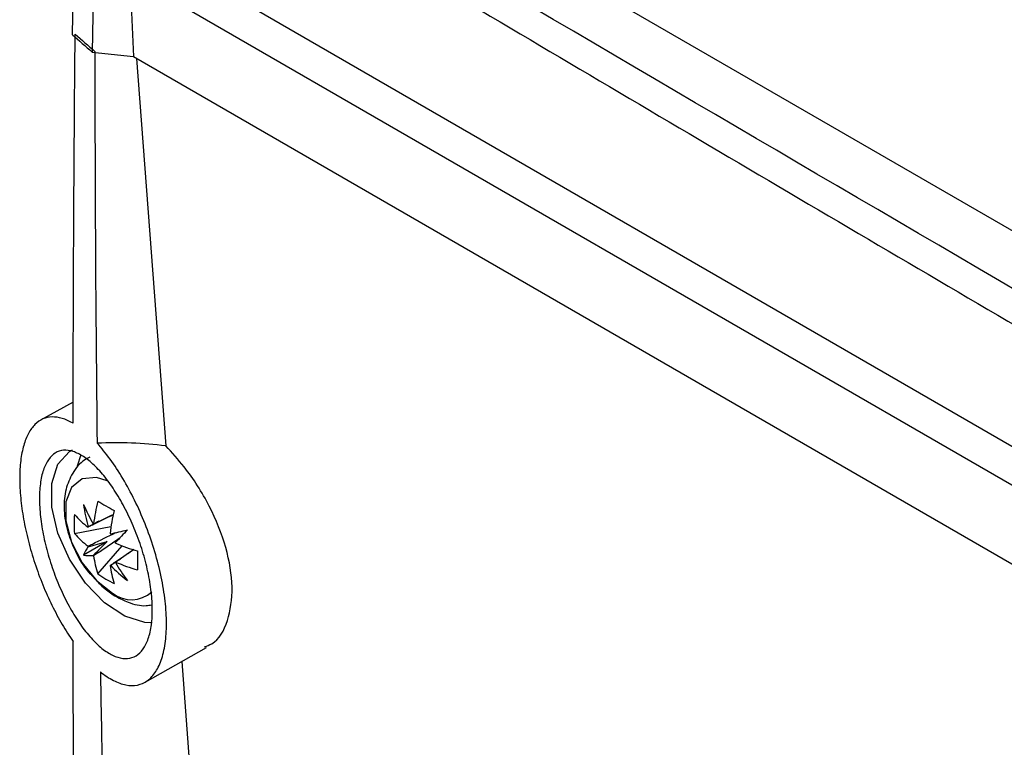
# Model space of a CAD drawing. Header units: millimetres. Extents: x 15231 to 16570, y 10019 to 11489.
# Tile 176 of 206: x 16236 to 16279, y 11191 to 11223. Entities that reach past the tile are written whole.
import ezdxf

# ---------------------------------------------------------------- set-up
doc = ezdxf.new("R2010")
doc.units = ezdxf.units.MM

msp = doc.modelspace()

# ---------------------------------------------------------------- linework, layer by layer
at = {"color": 7, "linetype": 'Continuous', "lineweight": 25}
for p, q in [((16376.476, 11157.945), (16250.466, 11230.689)), ((16240.435, 11227.366), (16240.677, 11221.544)), ((16243.691, 11225.034), (16374.998, 11149.232)), ((16241.916, 11224.339), (16375.413, 11147.273)), ((16238.845, 11221.742), (16240.677, 11221.544)), ((16240.677, 11221.544), (16376.633, 11143.059)), ((16240.82, 11221.462), (16242.109, 11204.275)), ((16238.004, 11206.211), (16236.56, 11205.418)), ((16238.345, 11203.881), (16238.187, 11203.381)), ((16238.064, 11200.386), (16239.682, 11200.699)), ((16239.508, 11200.026), (16238.465, 11199.424)), ((16239.098, 11198.595), (16240.177, 11199.84)), ((16241.194, 11193.795), (16243.915, 11195.327)), ((16242.826, 11194.714), (16245.586, 11157.914))]:
    msp.add_line(p, q, dxfattribs=at)
at = {"color": 7, "linetype": 'Continuous', "lineweight": 25, "flags": 128}
for points in [[(16241.506, 11196.422), (16241.177, 11196.436), (16240.293, 11196.714), (16239.388, 11197.314), (16238.544, 11198.184), (16237.835, 11199.246), (16237.324, 11200.406), (16237.057, 11201.561), (16237.057, 11202.608), (16237.324, 11203.455), (16237.835, 11204.025), (16237.968, 11204.104)], [(16239.519, 11202.716), (16239.035, 11202.865), (16238.402, 11202.808), (16237.933, 11202.433), (16237.683, 11201.785), (16237.683, 11200.942), (16237.933, 11200.005), (16238.402, 11199.089), (16239.035, 11198.302), (16239.754, 11197.74)]]:
    msp.add_lwpolyline(points, dxfattribs=at)
at = {"color": 7, "linetype": 'Continuous', "lineweight": 25}
for centre, radius, start, end in [((16245.848, 11204.818), 8.025, 203.0896, 209.9766), ((16245.088, 11202.526), 6.677, 187.3543, 196.0597), ((16246.746, 11199.894), 7.888, 165.834, 173.3272), ((16245.898, 11212.764), 12.881, 238.132, 241.8733), ((16242.366, 11200.807), 4.323, 174.4175, 185.5825), ((16241.067, 11203.833), 3.977, 220.9442, 232.7797), ((16247.474, 11199.474), 7.888, 165.834, 173.3272), ((16238.98, 11200.434), 0.394, 141.6263, 143.8366), ((16238.953, 11200.419), 0.394, 96.1724, 98.383), ((16241.067, 11202.992), 3.977, 220.9442, 232.7797), ((16238.345, 11199.365), 1.652, 37.5244, 38.374), ((16172.156, 11490.471), 297.849, 283.09808, 283.24757), ((16454.442, 10999.26), 293.813, 136.75751, 136.90906), ((16240.084, 11198.79), 1.739, 144.3739, 158.6072), ((16240.197, 11200.434), 1.652, 201.6262, 202.4758), ((16238.353, 11199.35), 1.652, 21.6262, 22.4758), ((16243.012, 11207.202), 7.888, 246.6754, 254.168), ((16238.725, 11201.144), 1.739, 261.4078, 275.6387), ((16240.206, 11200.419), 1.652, 217.5244, 218.374), ((16242.857, 11199.894), 3.977, 187.2229, 199.0575), ((16253.733, 11199.192), 12.88, 178.129, 181.871), ((16239.597, 11199.365), 0.394, 276.1724, 278.383), ((16243.585, 11199.473), 3.977, 187.2229, 199.0575), ((16244.462, 11203.609), 6.677, 223.9405, 232.6458), ((16239.571, 11199.35), 0.394, 321.6263, 323.8366), ((16246.828, 11203.121), 8.026, 210.0234, 216.9101), ((16243.012, 11206.361), 7.888, 246.6754, 254.168), ((16241.612, 11202.111), 4.322, 234.4199, 245.5855), ((16240.589, 11198.772), 1.327, 230.9898, 312.8154)]:
    msp.add_arc(centre, radius, start, end, dxfattribs=at)
for centre, major_axis, ratio, start_param, end_param in [((16239.4, 11200.024), (3.562, 1.874), 0.229122, 1.523649, 1.655416), ((16239.4, 11200.301), (3.587, 0.99), 0.078991, 4.48601, 4.720612), ((16239.692, 11199.795), (2.651, 2.611), 0.078957, 1.562588, 1.797191), ((16239.452, 11199.934), (3.404, 2.148), 0.229118, 4.627783, 4.759095)]:
    msp.add_ellipse(centre, major_axis=major_axis, ratio=ratio, start_param=start_param, end_param=end_param, dxfattribs=at)
for points, knots in [([(16237.973, 11222.51), (16238.134, 11240.507), (16238.498, 11258.623), (16239.635, 11295.072), (16240.408, 11313.401), (16241.387, 11331.834)], [0, 0, 0, 0, 0.5, 0.5, 1, 1, 1, 1]), ([(16376.501, 11155.626), (16372.13, 11158.101), (16358.177, 11166.004), (16334.731, 11179.388), (16296.333, 11201.482), (16267.712, 11218.264), (16248.512, 11229.522)], [0, 0, 0, 0, 0.101493, 0.324005, 0.546518, 1, 1, 1, 1]), ([(16248.145, 11228.303), (16252.846, 11225.515), (16266.951, 11217.154), (16290.554, 11203.315), (16328.538, 11181.286), (16357.31, 11165.033), (16376.516, 11154.184)], [0, 0, 0, 0, 0.1109256, 0.3327772, 0.5546289, 1, 1, 1, 1]), ([(16237.999, 11205.278), (16237.665, 11205.469), (16237.354, 11205.562), (16236.921, 11205.551), (16236.784, 11205.521), (16236.531, 11205.412), (16236.414, 11205.331), (16236.2, 11205.119), (16236.102, 11204.985), (16235.935, 11204.674), (16235.864, 11204.495), (16235.749, 11204.091), (16235.704, 11203.863), (16235.645, 11203.376), (16235.63, 11203.115), (16235.629, 11202.559), (16235.644, 11202.262), (16235.702, 11201.655), (16235.745, 11201.343), (16235.86, 11200.702), (16235.932, 11200.372), (16236.099, 11199.72), (16236.194, 11199.394), (16236.409, 11198.745), (16236.528, 11198.421), (16236.782, 11197.798), (16236.918, 11197.496), (16237.206, 11196.908), (16237.359, 11196.624), (16237.672, 11196.089), (16237.834, 11195.837), (16238.002, 11195.6)], [0, 0, 0, 0, 0.125, 0.125, 0.1875, 0.1875, 0.25, 0.25, 0.3125, 0.3125, 0.375, 0.375, 0.4375, 0.4375, 0.5, 0.5, 0.5625, 0.5625, 0.625, 0.625, 0.6875, 0.6875, 0.75, 0.75, 0.8125, 0.8125, 0.875, 0.875, 0.9375, 0.9375, 1, 1, 1, 1]), ([(16239.209, 11194.255), (16239.405, 11194.097), (16239.601, 11193.966), (16239.981, 11193.77), (16240.165, 11193.704), (16240.521, 11193.636), (16240.694, 11193.634), (16241.014, 11193.699), (16241.163, 11193.764), (16241.436, 11193.963), (16241.561, 11194.097), (16241.774, 11194.426), (16241.864, 11194.62), (16241.974, 11194.958), (16242.006, 11195.079), (16242.06, 11195.334), (16242.082, 11195.467), (16242.117, 11195.746), (16242.13, 11195.891), (16242.145, 11196.194), (16242.147, 11196.352), (16242.139, 11196.835), (16242.115, 11197.171), (16242.026, 11197.874), (16241.961, 11198.241), (16241.798, 11198.975), (16241.699, 11199.344), (16241.468, 11200.089), (16241.337, 11200.458), (16241.052, 11201.173), (16240.896, 11201.525), (16240.564, 11202.202), (16240.39, 11202.523), (16240.028, 11203.129), (16239.838, 11203.417), (16239.454, 11203.942), (16239.26, 11204.18), (16239.064, 11204.394)], [0, 0, 0, 0, 0.0625, 0.0625, 0.125, 0.125, 0.1875, 0.1875, 0.25, 0.25, 0.3125, 0.3125, 0.375, 0.375, 0.40625, 0.40625, 0.4375, 0.4375, 0.46875, 0.46875, 0.5, 0.5, 0.5625, 0.5625, 0.625, 0.625, 0.6875, 0.6875, 0.75, 0.75, 0.8125, 0.8125, 0.875, 0.875, 0.9375, 0.9375, 1, 1, 1, 1]), ([(16243.833, 11195.367), (16243.943, 11195.404), (16244.432, 11195.569), (16244.91, 11196.474), (16245.144, 11197.951), (16244.85, 11199.754), (16244.099, 11201.626), (16243.117, 11203.183), (16242.388, 11203.973), (16242.109, 11204.275)], [0, 0, 0, 0, 0.050329, 0.222356, 0.391595, 0.558982, 0.726312, 0.895206, 1, 1, 1, 1]), ([(16241.454, 11197.909), (16241.492, 11197.617), (16241.512, 11197.341), (16241.519, 11196.816), (16241.506, 11196.566), (16241.445, 11196.113), (16241.399, 11195.91), (16241.306, 11195.639), (16241.271, 11195.553), (16241.193, 11195.398), (16241.151, 11195.328), (16241.015, 11195.137), (16240.91, 11195.037), (16240.676, 11194.895), (16240.55, 11194.855), (16240.279, 11194.831), (16240.133, 11194.849), (16239.833, 11194.942), (16239.679, 11195.017), (16239.362, 11195.221), (16239.199, 11195.352), (16238.877, 11195.659), (16238.717, 11195.836), (16238.398, 11196.239), (16238.242, 11196.462), (16237.943, 11196.939), (16237.799, 11197.196), (16237.524, 11197.743), (16237.397, 11198.025), (16237.221, 11198.463), (16237.166, 11198.611), (16237.059, 11198.912), (16237.008, 11199.065), (16236.867, 11199.522), (16236.786, 11199.825), (16236.654, 11200.43), (16236.601, 11200.734), (16236.53, 11201.311), (16236.51, 11201.588), (16236.504, 11202.118), (16236.517, 11202.366), (16236.561, 11202.703), (16236.579, 11202.811), (16236.624, 11203.015), (16236.651, 11203.112), (16236.742, 11203.382), (16236.817, 11203.535), (16236.994, 11203.788), (16237.097, 11203.887), (16237.323, 11204.025), (16237.446, 11204.066), (16237.713, 11204.087), (16237.855, 11204.068), (16238.148, 11203.975), (16238.303, 11203.899), (16238.618, 11203.694), (16238.777, 11203.566), (16239.098, 11203.26), (16239.261, 11203.079), (16239.58, 11202.68), (16239.735, 11202.461), (16240.039, 11201.984), (16240.188, 11201.724), (16240.465, 11201.185), (16240.595, 11200.904), (16240.838, 11200.318), (16240.948, 11200.016), (16241.141, 11199.413), (16241.225, 11199.108), (16241.363, 11198.499), (16241.417, 11198.2), (16241.454, 11197.909)], [0, 0, 0, 0, 0.03125, 0.03125, 0.0625, 0.0625, 0.09375, 0.09375, 0.109375, 0.109375, 0.125, 0.125, 0.15625, 0.15625, 0.1875, 0.1875, 0.21875, 0.21875, 0.25, 0.25, 0.28125, 0.28125, 0.3125, 0.3125, 0.34375, 0.34375, 0.375, 0.375, 0.40625, 0.40625, 0.421875, 0.421875, 0.4375, 0.4375, 0.46875, 0.46875, 0.5, 0.5, 0.53125, 0.53125, 0.5625, 0.5625, 0.578125, 0.578125, 0.59375, 0.59375, 0.625, 0.625, 0.65625, 0.65625, 0.6875, 0.6875, 0.71875, 0.71875, 0.75, 0.75, 0.78125, 0.78125, 0.8125, 0.8125, 0.84375, 0.84375, 0.875, 0.875, 0.90625, 0.90625, 0.9375, 0.9375, 0.96875, 0.96875, 1, 1, 1, 1]), ([(16238.749, 11203.766), (16238.668, 11203.729), (16238.345, 11203.582), (16237.954, 11203.077), (16237.647, 11202.35), (16237.564, 11201.504), (16237.698, 11200.563), (16238.076, 11199.591), (16238.497, 11198.855), (16238.819, 11198.539), (16238.894, 11198.466)], [0, 0, 0, 0, 0.046591, 0.185565, 0.320044, 0.462569, 0.619214, 0.783919, 0.94982, 1, 1, 1, 1]), ([(16239.792, 11201.218), (16239.479, 11201.066), (16239.102, 11200.883), (16238.726, 11200.698), (16238.662, 11200.667)], [0, 0, 0, 0, 0.8286709, 1, 1, 1, 1]), ([(16238.911, 11200.811), (16238.971, 11200.839), (16239.265, 11200.982), (16239.56, 11201.123), (16239.795, 11201.235)], [0, 0, 0, 0, 0.202102, 1, 1, 1, 1]), ([(16238.662, 11199.826), (16238.726, 11199.857), (16239.136, 11200.058), (16239.547, 11200.258), (16239.894, 11200.427)], [0, 0, 0, 0, 0.1571049, 1, 1, 1, 1]), ([(16240.047, 11200.159), (16239.728, 11199.944), (16239.349, 11199.688), (16238.971, 11199.434), (16238.911, 11199.394)], [0, 0, 0, 0, 0.842721, 1, 1, 1, 1]), ([(16239.639, 11198.973), (16239.699, 11199.013), (16240.047, 11199.247), (16240.394, 11199.482), (16240.682, 11199.676)], [0, 0, 0, 0, 0.171297, 1, 1, 1, 1]), ([(16240.699, 11199.67), (16240.484, 11199.523), (16240.214, 11199.338), (16239.943, 11199.155), (16239.889, 11199.117)], [0, 0, 0, 0, 0.797937, 1, 1, 1, 1]), ([(16238.894, 11198.466), (16239.062, 11198.276), (16239.371, 11197.926), (16239.741, 11197.695), (16239.91, 11197.589)], [0, 0, 0, 0, 0.543768, 1, 1, 1, 1]), ([(16239.91, 11197.589), (16240.084, 11197.503), (16240.508, 11197.29), (16241.054, 11197.146), (16241.402, 11197.21), (16241.479, 11197.224)], [0, 0, 0, 0, 0.349288, 0.856025, 1, 1, 1, 1])]:
    msp.add_open_spline(points, degree=3, knots=knots, dxfattribs=at)
for points in [[(16239.589, 11247.634), (16239.271, 11239), (16239.023, 11230.37), (16238.845, 11221.742)], [(16237.973, 11222.51), (16238.262, 11222.254), (16238.553, 11221.998), (16238.845, 11221.742)], [(16237.999, 11205.278), (16238.009, 11211.02), (16238.04, 11216.774), (16238.092, 11222.54)], [(16238.092, 11222.54), (16238.382, 11222.284), (16238.672, 11222.028), (16238.965, 11221.772)], [(16238.965, 11221.772), (16238.967, 11215.977), (16239, 11210.184), (16239.064, 11204.394)], [(16242.109, 11204.275), (16241.108, 11204.401), (16240.092, 11204.437), (16239.064, 11204.394)], [(16239.617, 11114.262), (16238.605, 11141.079), (16238.066, 11168.195), (16238.002, 11195.6)], [(16239.209, 11194.255), (16239.443, 11180.859), (16239.845, 11167.478), (16240.418, 11154.112)]]:
    msp.add_open_spline(points, degree=3, dxfattribs=at)

doc.saveas('drawing.dxf')
